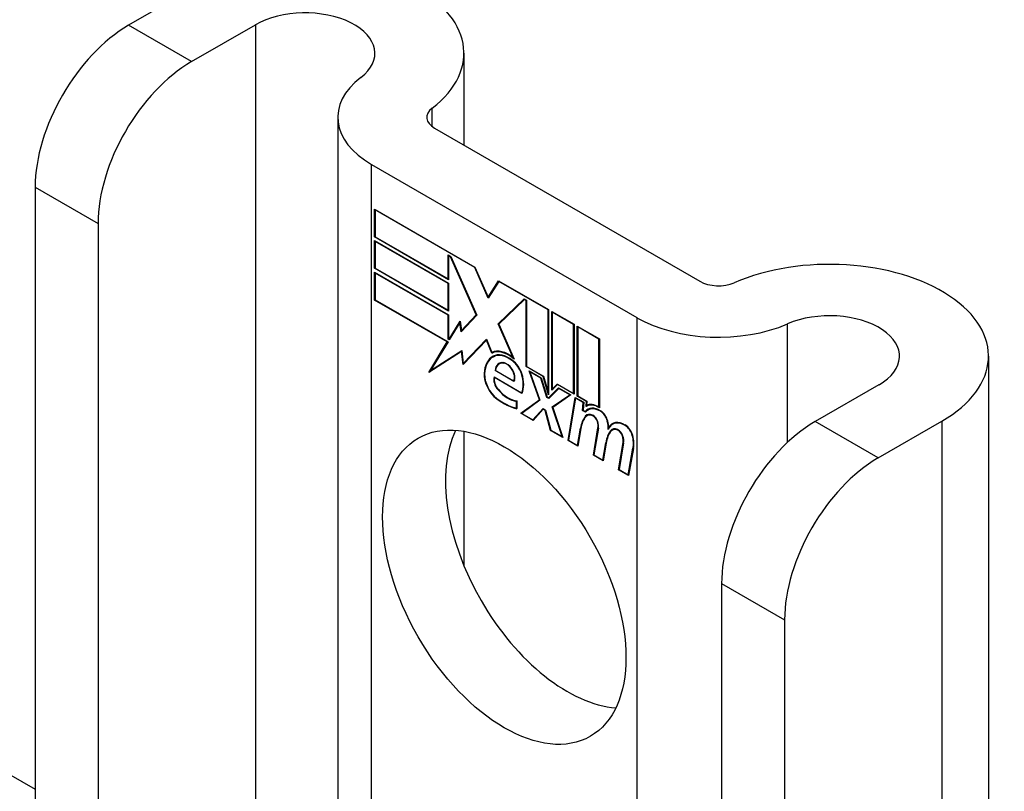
# Model space of a CAD drawing. Header units: inches. Extents: x 20 to 506, y 54 to 236.
# Tile 242 of 245: x 504.526 to 505.687, y 196.342 to 197.252. Entities that reach past the tile are written whole.
import ezdxf

# ---------------------------------------------------------------- set-up
doc = ezdxf.new("R2010")
doc.units = ezdxf.units.IN
doc.header["$MEASUREMENT"] = 0
doc.layers.add('Visible Edges(ANSI)', color=7, linetype='Continuous', lineweight=25)
doc.layers.add('Visible Tangent Edges(ANSI)', color=7, linetype='Continuous', lineweight=25)

msp = doc.modelspace()

# ---------------------------------------------------------------- linework, layer by layer
at = {"layer": 'Visible Edges(ANSI)'}
for p, q in [((471.7357, 215.2866), (504.5437, 196.3449)), ((504.7293, 197.2893), (504.654, 197.2459)), ((504.7282, 197.203), (504.8035, 197.2465)), ((505.0494, 197.2128), (505.0494, 197.1045)), ((504.9007, 197.1372), (504.9007, 196.1387)), ((505.0148, 197.1245), (505.3277, 196.9439)), ((504.9406, 197.0816), (505.2534, 196.901)), ((504.5437, 197.0548), (504.5437, 196.2889)), ((504.9441, 196.9962), (504.9441, 197.029)), ((504.9441, 197.029), (505.0624, 196.9607)), ((504.9446, 197.028), (504.9452, 197.0284)), ((504.9446, 197.028), (504.9446, 196.9965)), ((505.0621, 196.9602), (504.9446, 197.028)), ((504.6179, 197.0119), (504.6179, 196.2461)), ((504.9441, 196.9962), (504.9446, 196.9965)), ((505.0313, 196.9458), (504.9441, 196.9962)), ((504.9441, 196.9592), (504.9441, 196.9919)), ((504.9441, 196.9919), (505.0313, 196.9416)), ((504.9446, 196.9965), (505.0308, 196.9468)), ((504.9446, 196.991), (504.9452, 196.9913)), ((504.9446, 196.991), (504.9446, 196.9595)), ((505.0308, 196.9412), (504.9446, 196.991)), ((505.0308, 196.9468), (505.0308, 196.9749)), ((505.0308, 196.9749), (505.034, 196.9731)), ((505.0313, 196.974), (505.0319, 196.9743)), ((505.0337, 196.9726), (505.0313, 196.974)), ((505.0313, 196.974), (505.0313, 196.9458)), ((505.0337, 196.9726), (505.0341, 196.9729)), ((505.064, 196.9044), (505.0337, 196.9726)), ((505.034, 196.9731), (505.0646, 196.904)), ((504.9441, 196.9592), (504.9446, 196.9595)), ((505.0313, 196.9088), (504.9441, 196.9592)), ((504.9441, 196.9218), (504.9441, 196.9546)), ((504.9441, 196.9546), (505.0313, 196.9042)), ((504.9446, 196.9595), (505.0308, 196.9097)), ((504.9446, 196.9536), (504.9452, 196.954)), ((505.0308, 196.9039), (504.9446, 196.9536)), ((504.9446, 196.9536), (504.9446, 196.9221)), ((505.0621, 196.9602), (505.0625, 196.9605)), ((505.078, 196.9238), (505.0621, 196.9602)), ((505.0624, 196.9607), (505.0779, 196.925)), ((505.0308, 196.9468), (505.0313, 196.9471)), ((505.0308, 196.9412), (505.0313, 196.9416)), ((505.0308, 196.9097), (505.0308, 196.9412)), ((505.0313, 196.9416), (505.0313, 196.9088)), ((505.0779, 196.925), (505.0902, 196.9446)), ((505.0905, 196.9438), (505.078, 196.9238)), ((505.0902, 196.9446), (505.1493, 196.9105)), ((505.0905, 196.9438), (505.0911, 196.9441)), ((505.1488, 196.9102), (505.0905, 196.9438)), ((505.0909, 196.9442), (505.0907, 196.9439)), ((504.9441, 196.9218), (504.9446, 196.9221)), ((505.0298, 196.8723), (504.9441, 196.9218)), ((504.9446, 196.9221), (505.0307, 196.8724)), ((505.0779, 196.925), (505.0792, 196.9258)), ((505.079, 196.9255), (505.079, 196.9256)), ((505.0898, 196.8936), (505.1204, 196.9232)), ((505.1207, 196.9224), (505.0905, 196.8932)), ((505.0912, 196.8944), (505.1208, 196.923)), ((505.1204, 196.9232), (505.1234, 196.9215)), ((505.1207, 196.9224), (505.1212, 196.9227)), ((505.1228, 196.9212), (505.1207, 196.9224)), ((505.1228, 196.9212), (505.1234, 196.9215)), ((505.1228, 196.8433), (505.1228, 196.9212)), ((505.1234, 196.9215), (505.1234, 196.8436)), ((505.0308, 196.9097), (505.0313, 196.91)), ((505.064, 196.9044), (505.0643, 196.9046)), ((505.1488, 196.9102), (505.1493, 196.9105)), ((505.1488, 196.8132), (505.1488, 196.9102)), ((505.1493, 196.9105), (505.1493, 196.8099)), ((505.1531, 196.8153), (505.1531, 196.9083)), ((505.1531, 196.9083), (505.1793, 196.8932)), ((505.1536, 196.9074), (505.1541, 196.9077)), ((505.1536, 196.9074), (505.1536, 196.8168)), ((505.1788, 196.8929), (505.1536, 196.9074)), ((505.0308, 196.9039), (505.0313, 196.9042)), ((505.0308, 196.8757), (505.0308, 196.9039)), ((505.0313, 196.9042), (505.0313, 196.876)), ((505.0319, 196.8757), (505.0449, 196.897)), ((505.0446, 196.8953), (505.0322, 196.8749)), ((505.0446, 196.8953), (505.0451, 196.8956)), ((505.0463, 196.8844), (505.0446, 196.8953)), ((505.0451, 196.8958), (505.0448, 196.8954)), ((505.0449, 196.897), (505.0466, 196.8857)), ((505.0646, 196.904), (505.0463, 196.8844)), ((505.0466, 196.8857), (505.064, 196.9044)), ((505.0645, 196.9042), (505.048, 196.8866)), ((505.0898, 196.8936), (505.0912, 196.8944)), ((505.1076, 196.8537), (505.0898, 196.8936)), ((505.0905, 196.8932), (505.1088, 196.8521)), ((505.0914, 196.8941), (505.0912, 196.8944)), ((505.1788, 196.8929), (505.1793, 196.8932)), ((505.1788, 196.8116), (505.1788, 196.8929)), ((505.1793, 196.8932), (505.1793, 196.8107)), ((505.0466, 196.8857), (505.048, 196.8866)), ((505.0476, 196.8858), (505.0476, 196.8863)), ((505.183, 196.8085), (505.183, 196.891)), ((505.183, 196.891), (505.2093, 196.8759)), ((505.1836, 196.8901), (505.1841, 196.8904)), ((505.1836, 196.8901), (505.1836, 196.8088)), ((505.2087, 196.8756), (505.1836, 196.8901)), ((505.0079, 196.8363), (505.0298, 196.8723)), ((505.0307, 196.8724), (505.0101, 196.8386)), ((505.0298, 196.8723), (505.0304, 196.8726)), ((505.0308, 196.8757), (505.0313, 196.876)), ((505.0322, 196.8749), (505.0308, 196.8757)), ((505.0313, 196.876), (505.0319, 196.8757)), ((505.0319, 196.8757), (505.0331, 196.8764)), ((505.033, 196.8761), (505.0328, 196.8762)), ((505.0762, 196.8745), (505.0484, 196.8456)), ((505.0487, 196.847), (505.0762, 196.8756)), ((505.0501, 196.8478), (505.0764, 196.8751)), ((505.0762, 196.8756), (505.0824, 196.8601)), ((505.0762, 196.8745), (505.0765, 196.8747)), ((505.0823, 196.8592), (505.0762, 196.8745)), ((505.2087, 196.8756), (505.2093, 196.8759)), ((505.2087, 196.7957), (505.2087, 196.8756)), ((505.2093, 196.8759), (505.2093, 196.7947)), ((505.0466, 196.8611), (505.0079, 196.8363)), ((505.0101, 196.8386), (505.047, 196.8622)), ((505.0115, 196.8394), (505.047, 196.8621)), ((505.0466, 196.8611), (505.0471, 196.8614)), ((505.0484, 196.8456), (505.0466, 196.8611)), ((505.047, 196.8622), (505.0487, 196.847)), ((505.0823, 196.8592), (505.0837, 196.86)), ((505.0835, 196.8605), (505.0837, 196.86)), ((505.0487, 196.847), (505.0501, 196.8478)), ((505.0497, 196.8475), (505.0497, 196.847)), ((505.0839, 196.8547), (505.0853, 196.8555)), ((505.091, 196.8464), (505.0924, 196.8472)), ((505.1066, 196.85), (505.1071, 196.8503)), ((505.1076, 196.8537), (505.108, 196.854)), ((505.6681, 196.8556), (505.6681, 194.8143)), ((505.0103, 196.8387), (505.0094, 196.8373)), ((505.0101, 196.8386), (505.0115, 196.8394)), ((505.0862, 196.8386), (505.0868, 196.8389)), ((505.1083, 196.8258), (505.0862, 196.8386)), ((505.0868, 196.8388), (505.108, 196.8266)), ((505.1228, 196.8433), (505.1234, 196.8436)), ((505.1427, 196.8318), (505.1228, 196.8433)), ((505.1234, 196.8436), (505.1431, 196.8322)), ((505.1385, 196.8041), (505.1263, 196.8384)), ((505.1263, 196.8384), (505.1406, 196.8301)), ((505.1272, 196.8373), (505.1277, 196.8376)), ((505.1272, 196.8373), (505.1391, 196.8036)), ((505.1402, 196.8297), (505.1272, 196.8373)), ((505.0851, 196.8312), (505.1174, 196.8125)), ((505.0854, 196.8304), (505.086, 196.8307)), ((505.1178, 196.8117), (505.0854, 196.8304)), ((505.108, 196.8266), (505.109, 196.8272)), ((505.1089, 196.8271), (505.109, 196.827)), ((505.1402, 196.8297), (505.1407, 196.8299)), ((505.1471, 196.807), (505.1402, 196.8297)), ((505.1406, 196.8301), (505.1475, 196.8074)), ((505.1427, 196.8318), (505.1431, 196.832)), ((505.1493, 196.8099), (505.1427, 196.8318)), ((505.1431, 196.8322), (505.1488, 196.8132)), ((505.1174, 196.8125), (505.1184, 196.8131)), ((505.1183, 196.8131), (505.1184, 196.813)), ((505.1488, 196.8132), (505.1493, 196.8135)), ((505.1493, 196.8063), (505.1611, 196.8182)), ((505.1614, 196.8175), (505.1496, 196.8055)), ((505.1615, 196.818), (505.1508, 196.8071)), ((505.1597, 196.822), (505.1531, 196.8153)), ((505.1536, 196.8168), (505.1594, 196.8227)), ((505.1536, 196.8168), (505.155, 196.8176)), ((505.1545, 196.8173), (505.1545, 196.8167)), ((505.155, 196.8176), (505.1598, 196.8225)), ((505.1594, 196.8227), (505.1788, 196.8116)), ((505.1597, 196.822), (505.1602, 196.8223)), ((505.1793, 196.8107), (505.1597, 196.822)), ((505.1611, 196.8182), (505.1756, 196.8099)), ((505.1614, 196.8175), (505.1619, 196.8178)), ((505.1744, 196.81), (505.1614, 196.8175)), ((505.1788, 196.8116), (505.1793, 196.8119)), ((505.5389, 196.8219), (505.4636, 196.7784)), ((505.1114, 196.8023), (505.112, 196.8026)), ((505.1114, 196.7944), (505.1114, 196.8023)), ((505.112, 196.8028), (505.112, 196.7937)), ((505.1167, 196.7882), (505.1385, 196.8041)), ((505.1391, 196.8036), (505.1179, 196.7881)), ((505.1389, 196.8042), (505.1181, 196.789)), ((505.1385, 196.8041), (505.1389, 196.8043)), ((505.1471, 196.807), (505.1477, 196.8073)), ((505.1496, 196.8055), (505.1471, 196.807)), ((505.1475, 196.8074), (505.1493, 196.8063)), ((505.1493, 196.8063), (505.1508, 196.8071)), ((505.1506, 196.8066), (505.1502, 196.8068)), ((505.1535, 196.7957), (505.1744, 196.81)), ((505.1756, 196.8099), (505.1541, 196.7952)), ((505.1549, 196.7965), (505.175, 196.8102)), ((505.1722, 196.7562), (505.1807, 196.807)), ((505.1811, 196.8061), (505.1728, 196.7564)), ((505.1744, 196.81), (505.1749, 196.8103)), ((505.1807, 196.807), (505.1907, 196.8012)), ((505.1811, 196.8061), (505.1816, 196.8064)), ((505.1901, 196.8009), (505.1811, 196.8061)), ((505.183, 196.8085), (505.1836, 196.8088)), ((505.1939, 196.8022), (505.183, 196.8085)), ((505.1836, 196.8088), (505.1945, 196.8025)), ((505.1894, 196.7915), (505.1901, 196.8009)), ((505.1907, 196.8012), (505.19, 196.7918)), ((505.1901, 196.8009), (505.1907, 196.8012)), ((505.1934, 196.7962), (505.1939, 196.8022)), ((505.1939, 196.8022), (505.1944, 196.8025)), ((505.1945, 196.8025), (505.1941, 196.7975)), ((505.1114, 196.7944), (505.112, 196.7947)), ((505.1167, 196.7882), (505.1181, 196.789)), ((505.1181, 196.789), (505.1187, 196.7887)), ((505.1308, 196.7807), (505.1427, 196.7937)), ((505.143, 196.7929), (505.1311, 196.7799)), ((505.1322, 196.7815), (505.1431, 196.7934)), ((505.1427, 196.7937), (505.1455, 196.7921)), ((505.143, 196.7929), (505.1435, 196.7932)), ((505.1451, 196.7917), (505.143, 196.7929)), ((505.1451, 196.7917), (505.1455, 196.7919)), ((505.1517, 196.7679), (505.1451, 196.7917)), ((505.1455, 196.7921), (505.1521, 196.7683)), ((505.1535, 196.7957), (505.1549, 196.7965)), ((505.1652, 196.7608), (505.1535, 196.7957)), ((505.1541, 196.7952), (505.1661, 196.7597)), ((505.1551, 196.7959), (505.1549, 196.7965)), ((505.1894, 196.7915), (505.19, 196.7919)), ((505.1928, 196.7895), (505.1894, 196.7915)), ((505.19, 196.7918), (505.1925, 196.7903)), ((505.1925, 196.7903), (505.1939, 196.7911)), ((505.1938, 196.7906), (505.1934, 196.7908)), ((505.1938, 196.7965), (505.1952, 196.7973)), ((505.1949, 196.7978), (505.1948, 196.7971)), ((505.1958, 196.7921), (505.1972, 196.793)), ((505.2087, 196.7957), (505.2093, 196.796)), ((505.1311, 196.7799), (505.1167, 196.7882)), ((505.1179, 196.7881), (505.1308, 196.7807)), ((505.1308, 196.7807), (505.1322, 196.7815)), ((505.1317, 196.7812), (505.132, 196.781)), ((505.1946, 196.7855), (505.196, 196.7864)), ((505.5379, 196.7356), (505.6132, 196.779)), ((505.0494, 196.7669), (505.0494, 196.6087)), ((505.1517, 196.7679), (505.1523, 196.7683)), ((505.1661, 196.7597), (505.1517, 196.7679)), ((505.1521, 196.7683), (505.1652, 196.7608)), ((505.1834, 196.7503), (505.1868, 196.7708)), ((505.1873, 196.7704), (505.1838, 196.7494)), ((505.2021, 196.7389), (505.2075, 196.771)), ((505.208, 196.7706), (505.2027, 196.7391)), ((505.2201, 196.7716), (505.2215, 196.7724)), ((505.2223, 196.7677), (505.2238, 196.7685)), ((505.2243, 196.7684), (505.2257, 196.7692)), ((505.2247, 196.7753), (505.2261, 196.7761)), ((505.1652, 196.7608), (505.1656, 196.761)), ((505.1722, 196.7562), (505.1728, 196.7565)), ((505.1838, 196.7494), (505.1722, 196.7562)), ((505.1728, 196.7564), (505.1834, 196.7503)), ((505.2133, 196.733), (505.2168, 196.7535)), ((505.2168, 196.7535), (505.2174, 196.7538)), ((505.2318, 196.7217), (505.2372, 196.7538)), ((505.2377, 196.7534), (505.2324, 196.722)), ((505.1834, 196.7503), (505.184, 196.7507)), ((505.2173, 196.7531), (505.2138, 196.7321)), ((505.243, 196.7158), (505.2488, 196.747)), ((505.2494, 196.7466), (505.2435, 196.715)), ((505.2021, 196.7389), (505.2028, 196.7392)), ((505.2138, 196.7321), (505.2021, 196.7389)), ((505.2027, 196.7391), (505.2133, 196.733)), ((505.2133, 196.733), (505.214, 196.7334)), ((505.2318, 196.7217), (505.2325, 196.7221)), ((505.2435, 196.715), (505.2318, 196.7217)), ((505.2324, 196.722), (505.243, 196.7158)), ((505.243, 196.7158), (505.2437, 196.7162)), ((505.3533, 196.5874), (505.3533, 195.8215)), ((505.4276, 196.5445), (505.4276, 195.7786))]:
    msp.add_line(p, q, dxfattribs=at)
for centre, major_axis, start_param, end_param in [((504.8619, 197.2128), (0.1875, 0), 5.640144, 8.63938), ((504.8619, 197.2128), (0.0825, 0), 5.640144, 8.63938), ((504.654, 197.1185), (-0.078, -0.1351), 3.926991, 5.497787), ((504.7282, 197.0756), (0.078, 0.1351), 0.785398, 2.356194), ((505.0367, 197.1372), (-0.136, 0), 5.640144, 7.068583), ((505.0367, 197.1372), (-0.031, 0), 5.640144, 7.068583), ((505.4806, 196.8556), (0.1875, 0), 5.497787, 8.497023), ((505.3496, 196.9565), (0.031, 0), 3.926991, 5.35543), ((505.4806, 196.8556), (0.0825, 0), 5.497787, 8.497023), ((505.3496, 196.9565), (-0.136, 0), 0.785398, 2.213838), ((505.1023, 196.8231), (-0.0206, 0.0357), 5.272274, 6.251395), ((505.1023, 196.8231), (-0.021, 0.0364), 5.317289, 6.229324), ((505.1037, 196.8239), (-0.0206, 0.0357), 6.047724, 6.251395), ((505.1023, 196.8231), (-0.0187, 0.0323), 5.330385, 6.268672), ((505.1023, 196.8231), (-0.0183, 0.0317), 5.329545, 6.268672), ((505.1084, 196.8123), (-0.0249, 0.0431), 6.268672, 7.008625), ((505.1084, 196.8123), (-0.0245, 0.0424), 6.268672, 7.008625), ((505.1098, 196.8131), (-0.0249, 0.0431), 0.028947, 0.295885), ((505.1098, 196.8131), (-0.0245, 0.0424), 6.268672, 6.283185), ((505.1037, 196.8239), (-0.0183, 0.0317), 6.051884, 6.268672), ((505.1015, 196.8282), (-0.0109, 0.0188), 5.836026, 6.985262), ((505.1015, 196.8282), (-0.0105, 0.0182), 5.836026, 6.946368), ((505.1029, 196.829), (-0.0109, 0.0188), 0.065067, 0.331662), ((505.1029, 196.829), (-0.0105, 0.0182), 6.079217, 6.283185), ((505.0998, 196.8349), (0.0072, -0.0125), 1.678399, 2.694434), ((505.0998, 196.8349), (-0.0068, 0.0119), 4.819991, 5.836026), ((505.1055, 196.8358), (-0.0091, 0.0158), 4.343155, 5.413588), ((505.1055, 196.8358), (0.0095, -0.0165), 1.201563, 2.270327), ((505.0907, 196.8237), (-0.0123, 0.0214), 0.72544, 2.208898), ((505.1006, 196.8355), (0.006, -0.0103), 0.287189, 1.678399), ((505.1006, 196.8355), (0.0063, -0.011), 0.251695, 1.678399), ((505.095, 196.8365), (0.0173, -0.0299), 0.38335, 1.201563), ((505.095, 196.8365), (0.0176, -0.0305), 0.369234, 1.201563), ((505.0907, 196.8237), (0.012, -0.0207), 3.867033, 5.35049), ((505.0936, 196.8229), (-0.0064, 0.011), 0.453624, 1.914249), ((505.0936, 196.8229), (0.006, -0.0104), 3.639467, 5.055842), ((505.1016, 196.8378), (-0.0196, 0.0339), 1.914249, 2.72139), ((505.1016, 196.8378), (0.0192, -0.0332), 5.055842, 5.891549), ((505.096, 196.862), (-0.0379, 0.0657), 2.208898, 2.658734), ((505.096, 196.862), (0.0376, -0.0651), 5.35049, 5.792995), ((505.2104, 196.7668), (-0.015, 0.026), 5.48867, 6.499805), ((505.2104, 196.7668), (-0.0146, 0.0253), 5.48867, 6.513784), ((505.2088, 196.7705), (-0.015, 0.026), 5.47676, 6.310847), ((505.2118, 196.7676), (-0.015, 0.026), 0.047158, 0.216619), ((505.2088, 196.7705), (-0.0154, 0.0266), 5.501665, 6.243634), ((505.2102, 196.7713), (-0.015, 0.026), 6.059998, 6.283185), ((505.2118, 196.7676), (-0.0146, 0.0253), 6.06115, 6.283185), ((505.2105, 196.7809), (0.0063, -0.011), 1.081978, 2.347078), ((505.2105, 196.7809), (-0.006, 0.0103), 4.223571, 5.48867), ((505.2278, 196.7387), (-0.0294, 0.051), 0.219898, 0.610865), ((505.2278, 196.7387), (-0.0291, 0.0503), 0.219898, 0.610865), ((505.2292, 196.7396), (-0.0294, 0.051), 0.219898, 0.291612), ((505.2025, 196.7719), (-0.0083, 0.0143), 5.603031, 6.503084), ((505.2025, 196.7719), (-0.0079, 0.0136), 5.603031, 6.503084), ((505.2039, 196.7727), (-0.0082, 0.0143), 0.085815, 0.219898), ((505.2039, 196.7727), (-0.0079, 0.0136), 6.100483, 6.283185), ((505.2019, 196.7789), (0.00412, -0.00714), 1.196548, 2.461438), ((505.2019, 196.7789), (-0.00375, 0.0065), 4.33814, 5.603031), ((505.1968, 196.7793), (-0.0077, 0.0133), 3.752458, 4.33814), ((505.1968, 196.7793), (0.0081, -0.014), 0.610865, 1.196548), ((505.1947, 196.7844), (-0.0176, 0.0305), 3.88819, 4.223571), ((505.1947, 196.7844), (0.018, -0.0312), 0.848525, 1.081978), ((505.2396, 196.7494), (-0.015, 0.0259), 5.492181, 6.733718), ((505.2396, 196.7494), (-0.0153, 0.0266), 5.492181, 6.613939), ((505.2411, 196.7502), (-0.015, 0.0259), 6.060079, 6.283185), ((505.4636, 196.651), (-0.078, -0.1351), 3.926991, 5.497787), ((505.1712, 196.6259), (-0.1015, 0.1758), 0.374433, 2.76716), ((505.2579, 196.7221), (-0.0294, 0.051), 0.236534, 0.625184), ((505.2579, 196.7221), (-0.0291, 0.0503), 0.236639, 0.625276), ((505.1962, 196.7852), (-0.0176, 0.0305), 3.959823, 3.971212), ((505.2411, 196.7502), (-0.0153, 0.0266), 0.046088, 0.313087), ((505.2322, 196.7548), (-0.0083, 0.0143), 5.604299, 6.503622), ((505.2593, 196.7229), (-0.0294, 0.051), 0.236534, 0.291612), ((505.2322, 196.7548), (-0.0079, 0.0136), 5.604299, 6.503242), ((505.2336, 196.7556), (-0.0083, 0.0143), 0.085815, 0.220437), ((505.2336, 196.7556), (-0.0079, 0.0136), 6.100483, 6.283185), ((505.2316, 196.7618), (0.00412, -0.00714), 1.196401, 2.462706), ((505.2316, 196.7618), (-0.00375, 0.0065), 4.337994, 5.604299), ((505.2397, 196.7637), (0.0066, -0.0114), 1.107844, 2.350588), ((505.2397, 196.7637), (-0.0062, 0.0107), 4.249437, 5.492181), ((505.2265, 196.7622), (-0.0077, 0.0133), 3.752322, 4.337994), ((505.2265, 196.7622), (0.0081, -0.014), 0.610998, 1.196401), ((505.2244, 196.7666), (-0.0176, 0.0305), 3.735005, 4.249437), ((505.2244, 196.7666), (0.018, -0.0312), 0.593412, 1.107844), ((505.5379, 196.6082), (0.078, 0.1351), 0.785398, 2.356194)]:
    msp.add_ellipse(centre, major_axis=major_axis, ratio=0.57735, start_param=start_param, end_param=end_param, dxfattribs=at)
msp.add_ellipse((505.097, 196.5831), major_axis=(-0.1015, 0.1758), ratio=0.57735, dxfattribs=at)
at = {"layer": 'Visible Tangent Edges(ANSI)'}
for p, q in [((504.7282, 197.203), (504.654, 197.2459)), ((504.8035, 197.2465), (504.8035, 196.1948)), ((505.0119, 197.1264), (505.0119, 197.1479)), ((504.9406, 196.1157), (504.9406, 197.0816)), ((504.5437, 197.0548), (504.6179, 197.0119)), ((505.2534, 196.901), (505.2534, 195.9351)), ((505.4311, 196.754), (505.4311, 196.8937)), ((505.0842, 196.8549), (505.0856, 196.8557)), ((505.0966, 196.8472), (505.0974, 196.8477)), ((505.0732, 196.835), (505.0738, 196.8353)), ((505.1059, 196.8401), (505.1062, 196.8403)), ((505.1173, 196.835), (505.1177, 196.8353)), ((505.0897, 196.8157), (505.0901, 196.816)), ((505.0881, 196.8053), (505.0886, 196.8056)), ((505.2106, 196.7906), (505.2111, 196.7909)), ((505.1927, 196.7848), (505.1941, 196.7856)), ((505.2013, 196.7854), (505.2019, 196.7857)), ((505.2068, 196.7786), (505.2072, 196.7788)), ((505.2186, 196.7791), (505.219, 196.7793)), ((505.5379, 196.7356), (505.4636, 196.7784)), ((505.6132, 196.779), (505.6132, 194.7378)), ((505.1868, 196.7708), (505.1875, 196.7712)), ((505.2075, 196.771), (505.2081, 196.7713)), ((505.231, 196.7682), (505.2316, 196.7685)), ((505.2398, 196.7737), (505.2403, 196.774)), ((505.2364, 196.7614), (505.2368, 196.7617)), ((505.2372, 196.7538), (505.2378, 196.7542)), ((505.248, 196.7621), (505.2484, 196.7623)), ((505.2488, 196.747), (505.2495, 196.7474)), ((505.3533, 196.5874), (505.4276, 196.5445))]:
    msp.add_line(p, q, dxfattribs=at)

doc.saveas('drawing.dxf')
